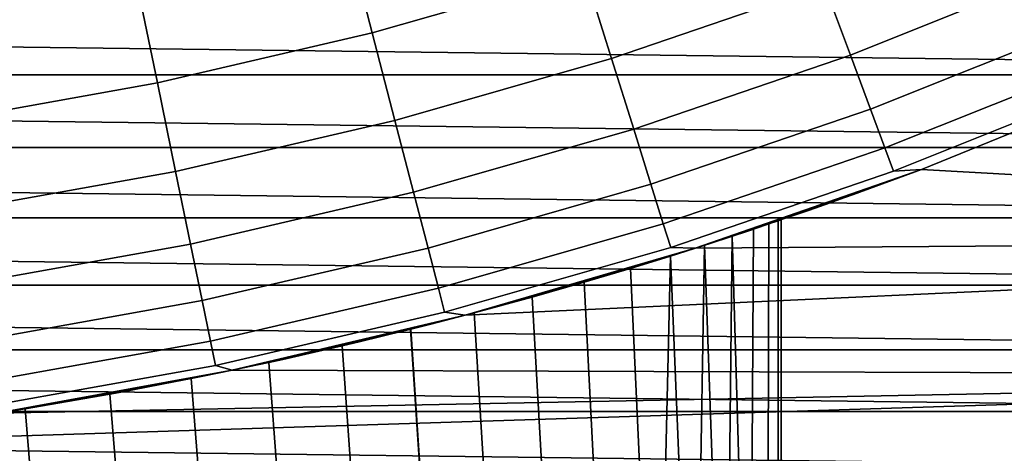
# Model space of a CAD drawing. Header units: metres. Extents: x -28 to 70, y -218 to 28.
# Tile 33 of 256: x 2.46 to 5.74, y -215.45 to -214.01. Entities that reach past the tile are written whole.
import ezdxf

# ---------------------------------------------------------------- set-up
doc = ezdxf.new("R2010")
doc.units = ezdxf.units.M
doc.layers.add('solid_10_261_432_XXX', color=7, linetype='CONTINUOUS')

msp = doc.modelspace()

# ---------------------------------------------------------------- linework, layer by layer
at = {"layer": 'solid_10_261_432_XXX'}
for points in [[(4.238236, -213.50824, 298.600616), (3.548616, -213.705566, 298.600616), (3.63755, -214.049042, 297.256012), (4.344454, -213.846771, 297.256012)], [(5.040205, -213.608963, 297.256012), (4.344454, -213.846771, 297.256012), (4.434597, -214.134079, 295.898407), (5.144785, -213.891342, 295.898407)], [(5.841767, -213.61293, 295.898407), (5.144785, -213.891342, 295.898407), (5.230553, -214.12291, 294.529877), (5.939153, -213.839859, 294.529877)], [(3.548616, -213.705566, 298.600616), (2.849886, -213.867706, 298.600616), (2.921309, -214.215256, 297.256012), (3.63755, -214.049042, 297.256012)], [(4.344454, -213.846771, 297.256012), (3.63755, -214.049042, 297.256012), (3.713026, -214.340546, 295.898407), (4.434597, -214.134079, 295.898407)], [(5.939153, -213.839859, 294.529877), (5.230553, -214.12291, 294.529877), (5.297371, -214.303329, 293.152618), (6.015023, -214.016663, 293.152618)], [(2.849886, -213.867706, 298.600616), (2.14384, -213.994247, 298.600616), (2.197569, -214.344971, 297.256012), (2.921309, -214.215256, 297.256012)], [(5.144785, -213.891342, 295.898407), (4.434597, -214.134079, 295.898407), (4.508525, -214.369705, 294.529877), (5.230553, -214.12291, 294.529877)], [(9.810551, -214.188568, 225.5), (-9.810553, -214.188568, 225.5), (-10.165059, -213.936783, 225.5)], [(10.165059, -213.936783, 225.5), (9.810551, -214.188568, 225.5), (-10.165059, -213.936783, 225.5)], [(6.015023, -214.016663, 293.152618), (5.297371, -214.303329, 293.152618), (5.345135, -214.432297, 291.768799), (6.069259, -214.143051, 291.768799)], [(3.63755, -214.049042, 297.256012), (2.921309, -214.215256, 297.256012), (2.981924, -214.510208, 295.898407), (3.713026, -214.340546, 295.898407)], [(5.230553, -214.12291, 294.529877), (4.508525, -214.369705, 294.529877), (4.56612, -214.553284, 293.152618), (5.297371, -214.303329, 293.152618)], [(4.434597, -214.134079, 295.898407), (3.713026, -214.340546, 295.898407), (3.774925, -214.57962, 294.529877), (4.508525, -214.369705, 294.529877)], [(6.069259, -214.143051, 291.768799), (5.345135, -214.432297, 291.768799), (5.37377, -214.509613, 290.380646), (6.101773, -214.218811, 290.380646)], [(9.449841, -214.43132, 225.5), (-9.449844, -214.43132, 225.5), (-9.810553, -214.188568, 225.5)], [(9.810551, -214.188568, 225.5), (9.449841, -214.43132, 225.5), (-9.810553, -214.188568, 225.5)], [(2.921309, -214.215256, 297.256012), (2.197569, -214.344971, 297.256012), (2.243166, -214.642624, 295.898407), (2.981924, -214.510208, 295.898407)], [(5.37377, -214.509613, 290.380646), (5.467658, -214.503616, 289), (6.207036, -214.202911, 289), (6.101773, -214.218811, 290.380646)], [(6.207036, -214.202911, 289), (5.467658, -214.503616, 289), (5.467656, -214.503616, 235.5), (6.207043, -214.202911, 235.5)], [(9.538724, -214.73143, 235.5), (10.262605, -214.236618, 235.5), (6.207043, -214.202911, 235.5), (5.467656, -214.503616, 235.5)], [(5.297371, -214.303329, 293.152618), (4.56612, -214.553284, 293.152618), (4.607291, -214.684494, 291.768799), (5.345135, -214.432297, 291.768799)], [(3.713026, -214.340546, 295.898407), (2.981924, -214.510208, 295.898407), (3.031634, -214.752106, 294.529877), (3.774925, -214.57962, 294.529877)], [(4.508525, -214.369705, 294.529877), (3.774925, -214.57962, 294.529877), (3.823148, -214.765869, 293.152618), (4.56612, -214.553284, 293.152618)], [(9.083116, -214.664902, 225.5), (-9.083117, -214.664902, 225.5), (-9.449844, -214.43132, 225.5)], [(9.449841, -214.43132, 225.5), (9.083116, -214.664902, 225.5), (-9.449844, -214.43132, 225.5)], [(5.345135, -214.432297, 291.768799), (4.607291, -214.684494, 291.768799), (4.631973, -214.763168, 290.380646), (5.37377, -214.509613, 290.380646)], [(2.981924, -214.510208, 295.898407), (2.243166, -214.642624, 295.898407), (2.280561, -214.886719, 294.529877), (3.031634, -214.752106, 294.529877)], [(5.467656, -214.503616, 235.5), (4.766587, -214.748886, 251.299484), (4.617776, -214.796158, 251.002274), (4.713765, -214.765854, 235.5)], [(4.631973, -214.763168, 290.380646), (4.71378, -214.765854, 289), (5.467658, -214.503616, 289), (5.37377, -214.509613, 290.380646)], [(9.538724, -214.73143, 235.5), (5.467656, -214.503616, 235.5), (4.713765, -214.765854, 235.5)], [(5.467658, -214.503616, 289), (4.71378, -214.765854, 289), (5.241008, -214.587036, 253.813736), (5.25, -214.583817, 253.5)], [(5.467656, -214.503616, 235.5), (4.895596, -214.706573, 251.603943), (4.766587, -214.748886, 251.299484)], [(5.467656, -214.503616, 235.5), (5.00482, -214.669754, 251.914841), (4.895596, -214.706573, 251.603943)], [(5.467656, -214.503616, 235.5), (5.094231, -214.638947, 252.231018), (5.00482, -214.669754, 251.914841)], [(5.467656, -214.503616, 235.5), (5.163412, -214.614685, 252.549881), (5.094231, -214.638947, 252.231018)], [(5.467656, -214.503616, 235.5), (5.212265, -214.597336, 252.868927), (5.163412, -214.614685, 252.549881)], [(5.467656, -214.503616, 235.5), (5.241008, -214.587036, 253.186264), (5.212265, -214.597336, 252.868927)], [(5.467656, -214.503616, 235.5), (5.25, -214.583817, 253.5), (5.241008, -214.587036, 253.186264)], [(5.467658, -214.503616, 289), (5.25, -214.583817, 253.5), (5.467656, -214.503616, 235.5)], [(3.774925, -214.57962, 294.529877), (3.031634, -214.752106, 294.529877), (3.070362, -214.940552, 293.152618), (3.823148, -214.765869, 293.152618)], [(4.56612, -214.553284, 293.152618), (3.823148, -214.765869, 293.152618), (3.85762, -214.899002, 291.768799), (4.607291, -214.684494, 291.768799)], [(5.241008, -214.587036, 253.186264), (5.25, -214.583817, 253.5), (5.241008, -214.587036, 253.813736)], [(4.71378, -214.765854, 289), (5.212265, -214.597336, 254.131073), (5.241008, -214.587036, 253.813736)], [(4.71378, -214.765854, 289), (5.163411, -214.614685, 254.450134), (5.212265, -214.597336, 254.131073)], [(4.71378, -214.765854, 289), (5.094229, -214.638947, 254.768982), (5.163411, -214.614685, 254.450134)], [(5.163412, -214.614685, 252.549881), (5.163411, -214.614685, 254.450134), (5.094229, -214.638947, 254.768982)], [(5.094231, -214.638947, 252.231018), (5.163412, -214.614685, 252.549881), (5.094229, -214.638947, 254.768982)], [(5.212265, -214.597336, 252.868927), (5.212265, -214.597336, 254.131073), (5.163411, -214.614685, 254.450134)], [(5.163412, -214.614685, 252.549881), (5.212265, -214.597336, 252.868927), (5.163411, -214.614685, 254.450134)], [(5.241008, -214.587036, 253.186264), (5.241008, -214.587036, 253.813736), (5.212265, -214.597336, 254.131073)], [(5.212265, -214.597336, 252.868927), (5.241008, -214.587036, 253.186264), (5.212265, -214.597336, 254.131073)], [(4.71378, -214.765854, 289), (5.004819, -214.669754, 255.085175), (5.094229, -214.638947, 254.768982)], [(5, -214.671402, 253.5), (5.00482, -214.669754, 251.914841), (5.094231, -214.638947, 252.231018), (5.004819, -214.669754, 255.085175)], [(5.094231, -214.638947, 252.231018), (5.094229, -214.638947, 254.768982), (5.004819, -214.669754, 255.085175)], [(8.7106, -214.889191, 225.5), (-8.710599, -214.889191, 225.5), (-9.083117, -214.664902, 225.5)], [(9.083116, -214.664902, 225.5), (8.7106, -214.889191, 225.5), (-9.083117, -214.664902, 225.5)], [(4.71378, -214.765854, 289), (4.895595, -214.706573, 255.396057), (5.004819, -214.669754, 255.085175)], [(4.836348, -214.726166, 252.231247), (4.895596, -214.706573, 251.603943), (5.00482, -214.669754, 251.914841), (4.908036, -214.702423, 252.545441)], [(4.959167, -214.685257, 254.137711), (4.989798, -214.674881, 253.819229), (5.004819, -214.669754, 255.085175), (4.895595, -214.706573, 255.396057)], [(4.959167, -214.685257, 252.862289), (4.908036, -214.702423, 252.545441), (5.00482, -214.669754, 251.914841)], [(4.95343, -216.735001, 252.819168), (4.959167, -214.685257, 252.862289), (4.989798, -214.674881, 253.180771), (4.988344, -216.735001, 253.158783)], [(4.95343, -216.735001, 254.180832), (4.988344, -216.735001, 253.841217), (4.989798, -214.674881, 253.819229), (4.959167, -214.685257, 254.137711)], [(4.989798, -214.674881, 253.180771), (4.959167, -214.685257, 252.862289), (5.00482, -214.669754, 251.914841)], [(5, -216.735001, 253.5), (4.988344, -216.735001, 253.158783), (4.989798, -214.674881, 253.180771), (5, -214.671402, 253.5)], [(4.988344, -216.735001, 253.841217), (5, -216.735001, 253.5), (5, -214.671402, 253.5), (4.989798, -214.674881, 253.819229)], [(4.989798, -214.674881, 253.819229), (5, -214.671402, 253.5), (5.004819, -214.669754, 255.085175)], [(5, -214.671402, 253.5), (4.989798, -214.674881, 253.180771), (5.00482, -214.669754, 251.914841)], [(4.607291, -214.684494, 291.768799), (3.85762, -214.899002, 291.768799), (3.878286, -214.978821, 290.380646), (4.631973, -214.763168, 290.380646)], [(4.71378, -214.765854, 289), (4.766586, -214.748886, 255.700516), (4.895595, -214.706573, 255.396057)], [(4.743998, -214.756165, 255.079391), (4.836348, -214.726166, 254.768753), (4.895595, -214.706573, 255.396057), (4.766586, -214.748886, 255.700516)], [(4.743998, -214.756165, 251.920609), (4.766587, -214.748886, 251.299484), (4.895596, -214.706573, 251.603943), (4.836348, -214.726166, 252.231247)], [(4.814587, -216.735001, 254.848984), (4.895421, -216.735001, 254.517273), (4.908036, -214.702423, 254.454559), (4.836348, -214.726166, 254.768753)], [(4.836348, -214.726166, 254.768753), (4.908036, -214.702423, 254.454559), (4.895595, -214.706573, 255.396057)], [(4.895421, -216.735001, 252.482727), (4.836348, -214.726166, 252.231247), (4.908036, -214.702423, 252.545441)], [(4.895421, -216.735001, 252.482727), (4.908036, -214.702423, 252.545441), (4.959167, -214.685257, 252.862289), (4.95343, -216.735001, 252.819168)], [(4.895421, -216.735001, 254.517273), (4.95343, -216.735001, 254.180832), (4.959167, -214.685257, 254.137711), (4.908036, -214.702423, 254.454559)], [(4.908036, -214.702423, 254.454559), (4.959167, -214.685257, 254.137711), (4.895595, -214.706573, 255.396057)], [(8.79105, -215.189468, 235.5), (9.538724, -214.73143, 235.5), (3.947413, -214.988922, 235.5), (3.170551, -215.172256, 235.5)], [(9.538724, -214.73143, 235.5), (4.713765, -214.765854, 235.5), (3.947413, -214.988922, 235.5)], [(4.49741, -214.833176, 251.315216), (4.617776, -214.796158, 251.002274), (4.766587, -214.748886, 251.299484), (4.630996, -214.792023, 251.614822)], [(4.630996, -214.792023, 255.385178), (4.743998, -214.756165, 255.079391), (4.766586, -214.748886, 255.700516), (4.617775, -214.796158, 255.997742)], [(4.71378, -214.765854, 289), (4.617775, -214.796158, 255.997742), (4.766586, -214.748886, 255.700516)], [(4.743998, -214.756165, 251.920609), (4.630996, -214.792023, 251.614822), (4.766587, -214.748886, 251.299484)], [(4.711305, -216.735001, 255.174393), (4.814587, -216.735001, 254.848984), (4.836348, -214.726166, 254.768753), (4.743998, -214.756165, 255.079391)], [(4.895421, -216.735001, 252.482727), (4.814587, -216.735001, 252.151016), (4.743998, -214.756165, 251.920609), (4.836348, -214.726166, 252.231247)], [(3.031634, -214.752106, 294.529877), (2.280561, -214.886719, 294.529877), (2.309695, -215.076889, 293.152618), (3.070362, -214.940552, 293.152618)], [(3.823148, -214.765869, 293.152618), (3.070362, -214.940552, 293.152618), (3.098047, -215.075272, 291.768799), (3.85762, -214.899002, 291.768799)], [(4.713765, -214.765854, 235.5), (4.05629, -214.959824, 250.166977), (3.832988, -215.0186, 249.912415), (3.947413, -214.988922, 235.5)], [(3.878286, -214.978821, 290.380646), (3.947402, -214.988922, 289), (4.71378, -214.765854, 289), (4.631973, -214.763168, 290.380646)], [(4.71378, -214.765854, 289), (3.947402, -214.988922, 289), (4.4495, -214.847626, 256.286469), (4.617775, -214.796158, 255.997742)], [(4.713765, -214.765854, 235.5), (4.262151, -214.902481, 250.434616), (4.05629, -214.959824, 250.166977)], [(4.713765, -214.765854, 235.5), (4.449501, -214.847626, 250.713531), (4.262151, -214.902481, 250.434616)], [(4.713765, -214.765854, 235.5), (4.617776, -214.796158, 251.002274), (4.449501, -214.847626, 250.713531)], [(4.586057, -216.735001, 255.492004), (4.711305, -216.735001, 255.174393), (4.743998, -214.756165, 255.079391), (4.630996, -214.792023, 255.385178)], [(4.814587, -216.735001, 252.151016), (4.711305, -216.735001, 251.825607), (4.630996, -214.792023, 251.614822), (4.743998, -214.756165, 251.920609)], [(4.343482, -214.878983, 255.97673), (4.49741, -214.833176, 255.684784), (4.617775, -214.796158, 255.997742), (4.4495, -214.847626, 256.286469)], [(4.343482, -214.878983, 251.02327), (4.449501, -214.847626, 250.713531), (4.617776, -214.796158, 251.002274), (4.49741, -214.833176, 251.315216)], [(4.49741, -214.833176, 255.684784), (4.630996, -214.792023, 255.385178), (4.617775, -214.796158, 255.997742)], [(4.711305, -216.735001, 251.825607), (4.586057, -216.735001, 251.507996), (4.49741, -214.833176, 251.315216), (4.630996, -214.792023, 251.614822)], [(4.586057, -216.735001, 255.492004), (4.630996, -214.792023, 255.385178), (4.49741, -214.833176, 255.684784)], [(3.947402, -214.988922, 289), (4.262149, -214.902481, 256.565399), (4.4495, -214.847626, 256.286469)], [(4.169699, -214.928619, 256.259277), (4.343482, -214.878983, 255.97673), (4.4495, -214.847626, 256.286469), (4.262149, -214.902481, 256.565399)], [(4.169701, -214.928619, 250.740723), (4.262151, -214.902481, 250.434616), (4.449501, -214.847626, 250.713531), (4.343482, -214.878983, 251.02327)], [(4.586057, -216.735001, 251.507996), (4.439426, -216.735001, 251.199677), (4.343482, -214.878983, 251.02327), (4.49741, -214.833176, 251.315216)], [(4.586057, -216.735001, 255.492004), (4.49741, -214.833176, 255.684784), (4.343482, -214.878983, 255.97673), (4.439426, -216.735001, 255.800323)], [(4.439426, -216.735001, 255.800323), (4.343482, -214.878983, 255.97673), (4.169699, -214.928619, 256.259277), (4.272097, -216.735001, 256.097931)], [(4.439426, -216.735001, 251.199677), (4.272097, -216.735001, 250.902084), (4.169701, -214.928619, 250.740723), (4.343482, -214.878983, 251.02327)], [(8.332585, -215.103989, 225.5), (-8.332582, -215.103989, 225.5), (-8.710599, -214.889191, 225.5)], [(8.7106, -214.889191, 225.5), (8.332585, -215.103989, 225.5), (-8.710599, -214.889191, 225.5)], [(3.85762, -214.899002, 291.768799), (3.098047, -215.075272, 291.768799), (3.114643, -215.156036, 290.380646), (3.878286, -214.978821, 290.380646)], [(3.947402, -214.988922, 289), (4.056287, -214.959824, 256.833038), (4.262149, -214.902481, 256.565399)], [(3.976654, -214.981201, 256.530884), (4.169699, -214.928619, 256.259277), (4.262149, -214.902481, 256.565399), (4.056287, -214.959824, 256.833038)], [(3.976655, -214.981201, 250.469131), (4.05629, -214.959824, 250.166977), (4.262151, -214.902481, 250.434616), (4.169701, -214.928619, 250.740723)], [(3.070362, -214.940552, 293.152618), (2.309695, -215.076889, 293.152618), (2.33052, -215.21283, 291.768799), (3.098047, -215.075272, 291.768799)], [(4.272097, -216.735001, 256.097931), (4.169699, -214.928619, 256.259277), (3.976654, -214.981201, 256.530884), (4.084849, -216.735001, 256.383392)], [(4.272097, -216.735001, 250.902084), (4.084849, -216.735001, 250.616592), (3.976655, -214.981201, 250.469131), (4.169701, -214.928619, 250.740723)], [(3.114643, -215.156036, 290.380646), (3.170557, -215.172256, 289), (3.947402, -214.988922, 289), (3.878286, -214.978821, 290.380646)], [(3.765327, -215.035706, 256.789734), (3.976654, -214.981201, 256.530884), (4.056287, -214.959824, 256.833038), (3.832985, -215.0186, 257.087585)], [(3.765329, -215.035706, 250.210281), (3.832988, -215.0186, 249.912415), (4.05629, -214.959824, 250.166977), (3.976655, -214.981201, 250.469131)], [(3.947402, -214.988922, 289), (3.832985, -215.0186, 257.087585), (4.056287, -214.959824, 256.833038)], [(3.947413, -214.988922, 235.5), (3.339446, -215.135986, 249.44902), (3.072245, -215.192474, 249.242813), (3.170551, -215.172256, 235.5)], [(3.947402, -214.988922, 289), (3.170557, -215.172256, 289), (3.593566, -215.077682, 257.327362), (3.832985, -215.0186, 257.087585)], [(3.947413, -214.988922, 235.5), (3.593569, -215.077667, 249.672638), (3.339446, -215.135986, 249.44902)], [(3.947413, -214.988922, 235.5), (3.832988, -215.0186, 249.912415), (3.593569, -215.077667, 249.672638)], [(4.084849, -216.735001, 256.383392), (3.976654, -214.981201, 256.530884), (3.765327, -215.035706, 256.789734), (3.878556, -216.735001, 256.655426)], [(4.084849, -216.735001, 250.616592), (3.878556, -216.735001, 250.344559), (3.765329, -215.035706, 250.210281), (3.976655, -214.981201, 250.469131)], [(3.536879, -215.09108, 257.03418), (3.765327, -215.035706, 256.789734), (3.832985, -215.0186, 257.087585), (3.593566, -215.077682, 257.327362)], [(3.878556, -216.735001, 256.655426), (3.765327, -215.035706, 256.789734), (3.536879, -215.09108, 257.03418), (3.65418, -216.735001, 256.912781)], [(3.536881, -215.09108, 249.96582), (3.593569, -215.077667, 249.672638), (3.832988, -215.0186, 249.912415), (3.765329, -215.035706, 250.210281)], [(3.878556, -216.735001, 250.344559), (3.65418, -216.735001, 250.087234), (3.536881, -215.09108, 249.96582), (3.765329, -215.035706, 250.210281)], [(3.098047, -215.075272, 291.768799), (2.33052, -215.21283, 291.768799), (2.343005, -215.294327, 290.380646), (3.114643, -215.156036, 290.380646)], [(7.949265, -215.309204, 225.5), (-7.949261, -215.309204, 225.5), (-8.332582, -215.103989, 225.5)], [(8.332585, -215.103989, 225.5), (7.949265, -215.309204, 225.5), (-8.332582, -215.103989, 225.5)], [(3.170557, -215.172256, 289), (3.339442, -215.135986, 257.550964), (3.593566, -215.077682, 257.327362)], [(3.292664, -215.14624, 257.262756), (3.536879, -215.09108, 257.03418), (3.593566, -215.077682, 257.327362), (3.339442, -215.135986, 257.550964)], [(3.65418, -216.735001, 256.912781), (3.536879, -215.09108, 257.03418), (3.292664, -215.14624, 257.262756), (3.412766, -216.735001, 257.154175)], [(3.292668, -215.146225, 249.737244), (3.339446, -215.135986, 249.44902), (3.593569, -215.077667, 249.672638), (3.536881, -215.09108, 249.96582)], [(3.65418, -216.735001, 250.087234), (3.412766, -216.735001, 249.845825), (3.292668, -215.146225, 249.737244), (3.536881, -215.09108, 249.96582)], [(3.03422, -215.200119, 257.474091), (3.292664, -215.14624, 257.262756), (3.339442, -215.135986, 257.550964), (3.072242, -215.192474, 257.757202)], [(3.034224, -215.200119, 249.525894), (3.072245, -215.192474, 249.242813), (3.339446, -215.135986, 249.44902), (3.292668, -215.146225, 249.737244)], [(3.170557, -215.172256, 289), (3.072242, -215.192474, 257.757202), (3.339442, -215.135986, 257.550964)], [(3.170551, -215.172256, 235.5), (2.505415, -215.296173, 248.886368), (2.208544, -215.341843, 248.737122), (2.385294, -215.315369, 235.5)], [(2.343005, -215.294327, 290.380646), (2.385304, -215.315369, 289), (3.170557, -215.172256, 289), (3.114643, -215.156036, 290.380646)], [(8.79105, -215.189468, 235.5), (3.170551, -215.172256, 235.5), (2.385294, -215.315369, 235.5)], [(3.170557, -215.172256, 289), (2.385304, -215.315369, 289), (2.793726, -215.246155, 257.944946), (3.072242, -215.192474, 257.757202)], [(3.170551, -215.172256, 235.5), (2.793728, -215.246155, 249.055038), (2.505415, -215.296173, 248.886368)], [(3.170551, -215.172256, 235.5), (3.072245, -215.192474, 249.242813), (2.793728, -215.246155, 249.055038)], [(3.412766, -216.735001, 257.154175), (3.292664, -215.14624, 257.262756), (3.03422, -215.200119, 257.474091), (3.15544, -216.735001, 257.378571)], [(3.412766, -216.735001, 249.845825), (3.15544, -216.735001, 249.621445), (3.034224, -215.200119, 249.525894), (3.292668, -215.146225, 249.737244)], [(8.021396, -215.609604, 235.5), (8.79105, -215.189468, 235.5), (1.593737, -215.417847, 235.5), (0.797911, -215.479446, 235.5)], [(8.79105, -215.189468, 235.5), (2.385294, -215.315369, 235.5), (1.593737, -215.417847, 235.5)], [(2.763076, -215.25174, 257.667175), (3.03422, -215.200119, 257.474091), (3.072242, -215.192474, 257.757202), (2.793726, -215.246155, 257.944946)], [(3.15544, -216.735001, 257.378571), (3.03422, -215.200119, 257.474091), (2.763076, -215.25174, 257.667175), (2.883402, -216.735001, 257.584839)], [(2.763083, -215.25174, 249.332825), (2.793728, -215.246155, 249.055038), (3.072245, -215.192474, 249.242813), (3.034224, -215.200119, 249.525894)], [(3.15544, -216.735001, 249.621445), (2.883402, -216.735001, 249.415146), (2.763083, -215.25174, 249.332825), (3.034224, -215.200119, 249.525894)], [(2.385304, -215.315369, 289), (2.505413, -215.296173, 258.113647), (2.793726, -215.246155, 257.944946)], [(2.481006, -215.300156, 257.841034), (2.763076, -215.25174, 257.667175), (2.793726, -215.246155, 257.944946), (2.505413, -215.296173, 258.113647)], [(2.883402, -216.735001, 257.584839), (2.763076, -215.25174, 257.667175), (2.481006, -215.300156, 257.841034), (2.59792, -216.735001, 257.772095)], [(2.481019, -215.300156, 249.158966), (2.505415, -215.296173, 248.886368), (2.793728, -215.246155, 249.055038), (2.763083, -215.25174, 249.332825)], [(2.883402, -216.735001, 249.415146), (2.59792, -216.735001, 249.227905), (2.481019, -215.300156, 249.158966), (2.763083, -215.25174, 249.332825)], [(2.189576, -215.344574, 257.995087), (2.481006, -215.300156, 257.841034), (2.505413, -215.296173, 258.113647), (2.208542, -215.341843, 258.262878)], [(2.59792, -216.735001, 257.772095), (2.481006, -215.300156, 257.841034), (2.189576, -215.344574, 257.995087), (2.300325, -216.735001, 257.939423)], [(2.189584, -215.344574, 249.004929), (2.208544, -215.341843, 248.737122), (2.505415, -215.296173, 248.886368), (2.481019, -215.300156, 249.158966)], [(2.59792, -216.735001, 249.227905), (2.300325, -216.735001, 249.060577), (2.189584, -215.344574, 249.004929), (2.481019, -215.300156, 249.158966)], [(2.385304, -215.315369, 289), (2.208542, -215.341843, 258.262878), (2.505413, -215.296173, 258.113647)], [(7.560862, -215.5047, 225.5), (-7.560861, -215.5047, 225.5), (-7.949261, -215.309204, 225.5)], [(7.949265, -215.309204, 225.5), (7.560862, -215.5047, 225.5), (-7.949261, -215.309204, 225.5)]]:
    msp.add_3dface(points, dxfattribs=at)

doc.saveas('drawing.dxf')
